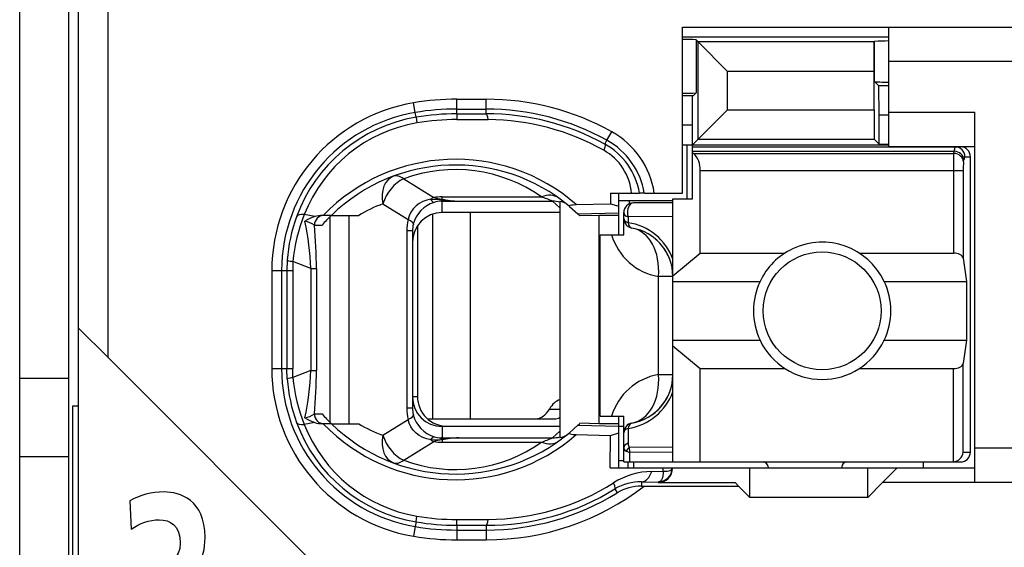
# Model space of a CAD drawing. Extents: x 0 to 184, y 0 to 176.
# Tile 4 of 14: x 0 to 10, y 66 to 71. Entities that reach past the tile are written whole.
import ezdxf

# ---------------------------------------------------------------- set-up
doc = ezdxf.new("R2010")
doc.units = 0
doc.header["$LTSCALE"] = 11.440369
doc.header["$MEASUREMENT"] = 0
doc.layers.get('0').update_dxf_attribs({"linetype": 'CONTINUOUS'})

msp = doc.modelspace()

# ---------------------------------------------------------------- linework, layer by layer
at = {"color": 7, "linetype": 'CONTINUOUS'}
for p, q in [((0.5014, 19.8008), (0.5014, 140.1995)), ((0.0016, 61.751), (0.0016, 96.7512)), ((0.6013, 57.6507), (0.6013, 74.451)), ((0.9014, 67.76), (0.9014, 74.451)), ((6.7515, 69.4357), (6.7515, 71.1258)), ((6.7515, 71.1258), (11.8013, 71.1258)), ((8.8513, 69.9111), (8.8513, 71.1258)), ((6.7515, 71.0259), (8.8513, 71.0259)), ((6.888, 70.9963), (6.888, 70.4561)), ((6.888, 70.9963), (6.9086, 70.9749)), ((8.7025, 70.9749), (8.7063, 70.9791)), ((8.7063, 70.5712), (8.7063, 70.9791)), ((6.9086, 69.9834), (6.9086, 70.9749)), ((6.9086, 70.9749), (7.2091, 70.6752)), ((8.7025, 70.9749), (6.9086, 70.9749)), ((8.7021, 70.6752), (8.7025, 70.9749)), ((11.8013, 70.7758), (8.8513, 70.7758)), ((7.2091, 70.2839), (7.2091, 70.6752)), ((8.7021, 70.6752), (7.2091, 70.6752)), ((8.7021, 70.2839), (8.7021, 70.6752)), ((8.75, 70.5271), (8.7063, 70.5712)), ((8.7514, 70.2273), (8.75, 70.5271)), ((8.8513, 70.5271), (8.75, 70.5271)), ((4.4516, 70.2425), (4.4516, 70.3913)), ((4.4516, 70.3913), (4.7513, 70.3913)), ((4.7513, 70.2432), (4.7513, 70.3913)), ((6.858, 70.4258), (6.7515, 70.4258)), ((6.8514, 70.1261), (6.8528, 70.4258)), ((6.858, 70.4258), (6.888, 70.4561)), ((4.0292, 70.2563), (4.0127, 70.3548)), ((4.4516, 70.2914), (4.7513, 70.2914)), ((6.8514, 69.9263), (7.2091, 70.2839)), ((7.2091, 70.2839), (8.7021, 70.2839)), ((8.7021, 70.2839), (8.7025, 69.9834)), ((4.0375, 70.2081), (4.0292, 70.2563)), ((4.0375, 70.2074), (4.0464, 70.1502)), ((4.4516, 70.2425), (4.7513, 70.2432)), ((4.4516, 70.2425), (4.4523, 70.184)), ((4.4523, 70.184), (4.772, 70.1832)), ((8.7514, 69.9345), (8.7514, 70.2273)), ((8.8513, 70.2273), (8.7514, 70.2273)), ((8.8513, 70.2611), (9.7264, 70.2611)), ((9.7264, 66.486), (9.7264, 70.2611)), ((6.8514, 70.1261), (6.7515, 70.1261)), ((6.8514, 69.3757), (6.8514, 70.1261)), ((5.9805, 69.9731), (6.0291, 70.0606)), ((6.9086, 69.9834), (8.7025, 69.9834)), ((8.7514, 69.9345), (8.7025, 69.9834)), ((5.9588, 69.9338), (5.9805, 69.9731)), ((6.7515, 69.9263), (8.8513, 69.9263)), ((6.7963, 69.3757), (6.7963, 69.9263)), ((6.8514, 69.9063), (9.5813, 69.9063)), ((8.7514, 69.9345), (8.8513, 69.9345)), ((8.8513, 69.9111), (9.7264, 69.9111)), ((6.8514, 69.8615), (9.5155, 69.8615)), ((6.8614, 69.8394), (6.8514, 69.8477)), ((6.8614, 69.8394), (9.5121, 69.8394)), ((9.5121, 69.8394), (9.5155, 69.8615)), ((9.6116, 69.7526), (9.6151, 69.7754)), ((9.6251, 69.8057), (9.6816, 69.8057)), ((9.6816, 66.796), (9.6816, 69.8057)), ((3.9114, 69.5804), (4.217, 69.3895)), ((6.9314, 68.8245), (6.9314, 69.6665)), ((6.9314, 69.6665), (9.6072, 69.6665)), ((9.5076, 69.6665), (9.5076, 68.8245)), ((9.6072, 69.6665), (9.6072, 68.7721)), ((4.1863, 69.3737), (4.1453, 69.364)), ((4.1863, 69.3737), (4.2924, 69.3688)), ((4.2924, 69.3688), (4.3014, 69.3723)), ((4.3014, 69.3723), (4.3014, 69.3964)), ((4.3014, 69.3964), (5.3135, 69.3964)), ((6.0153, 69.4357), (6.0163, 69.3268)), ((6.0153, 69.4357), (6.3133, 69.4357)), ((6.1014, 69.0112), (6.1014, 69.4357)), ((6.314, 69.4357), (6.315, 69.4357)), ((6.3612, 69.4357), (6.3154, 69.4357)), ((6.3615, 69.4357), (6.7515, 69.4357)), ((6.6516, 66.6961), (6.6516, 69.3757)), ((6.6516, 69.3757), (6.8514, 69.3757)), ((3.6992, 69.3261), (3.9565, 69.1656)), ((4.0082, 69.2744), (3.9851, 69.2407)), ((4.0368, 69.3041), (4.0082, 69.2744)), ((4.0699, 69.3289), (4.0368, 69.3041)), ((4.1064, 69.3489), (4.0699, 69.3289)), ((4.1453, 69.364), (4.1064, 69.3489)), ((4.2924, 69.3688), (4.2924, 69.3537)), ((4.3065, 69.3668), (4.2924, 69.3688)), ((4.3014, 69.3537), (4.2924, 69.3537)), ((4.3014, 69.2359), (4.3014, 69.3537)), ((4.3014, 69.3537), (4.4712, 69.3523)), ((4.3065, 69.3668), (4.3017, 69.3537)), ((4.4712, 69.3523), (5.4269, 69.3523)), ((5.5013, 69.2834), (5.4269, 69.3523)), ((5.5013, 69.3502), (5.5013, 66.9442)), ((5.6002, 69.2999), (5.6849, 69.2242)), ((5.6684, 69.3185), (6.0163, 69.3268)), ((6.0163, 69.3268), (6.1014, 69.302)), ((6.1008, 69.3612), (6.6516, 69.3612)), ((6.2058, 69.3612), (6.2058, 69.3247)), ((6.6516, 69.3358), (6.2513, 69.3358)), ((3.0057, 69.1959), (2.8996, 69.2166)), ((3.1752, 69.2083), (3.0822, 69.2083)), ((3.1631, 67.0978), (3.1631, 69.1966)), ((3.1755, 69.2083), (3.4532, 69.2083)), ((3.3574, 67.0861), (3.3574, 69.2083)), ((3.9676, 69.2042), (3.9565, 69.1656)), ((3.9851, 69.2407), (3.9676, 69.2042)), ((4.2049, 69.22), (4.2049, 67.1357)), ((5.5013, 69.2359), (4.3014, 69.2359)), ((4.5866, 69.2359), (4.5866, 67.1357)), ((5.6849, 69.2242), (6.1014, 69.2331)), ((5.6849, 69.2242), (5.7015, 69.2083)), ((5.7018, 69.2083), (5.7059, 69.2042)), ((5.9013, 69.2083), (5.7059, 69.2042)), ((5.9013, 67.0861), (5.9013, 69.2083)), ((6.1014, 69.2083), (5.9013, 69.2083)), ((6.1514, 69.0112), (6.1514, 69.2359)), ((6.1962, 69.1918), (6.1955, 69.1345)), ((6.6516, 69.1979), (6.1962, 69.1918)), ((3.0019, 69.1084), (3.0801, 69.1084)), ((4.0513, 69.1015), (4.0513, 67.361)), ((3.9428, 69.0498), (3.9428, 67.2446)), ((4.0013, 69.0498), (3.9428, 69.0498)), ((4.0013, 69.0498), (4.0013, 67.2446)), ((5.9116, 67.1612), (5.9116, 69.0112)), ((5.9116, 69.0112), (6.1514, 69.0112)), ((6.6516, 68.5937), (6.9314, 68.8245)), ((6.9314, 68.8245), (7.7933, 68.8245)), ((8.5495, 68.8245), (9.5076, 68.8245)), ((9.6072, 68.7721), (9.643, 68.5358)), ((2.7263, 68.7522), (2.7225, 68.6461)), ((2.7842, 68.7391), (2.7811, 68.6461)), ((2.9671, 68.6667), (2.7842, 68.7391)), ((2.5682, 68.6461), (2.5682, 67.6484)), ((2.5682, 68.6461), (2.7811, 68.6461)), ((2.6684, 68.6461), (2.6684, 67.6484)), ((2.7225, 68.6461), (2.7225, 67.6484)), ((2.7811, 68.6461), (2.7811, 67.6484)), ((2.9671, 68.6667), (2.9671, 67.6277)), ((2.9671, 68.6667), (3.0226, 68.6667)), ((3.0226, 68.6667), (3.0226, 67.6277)), ((6.5049, 67.5856), (6.5049, 68.5861)), ((6.6516, 68.5861), (6.5049, 68.5861)), ((6.6516, 68.5358), (7.5394, 68.5358)), ((8.8034, 68.5358), (9.643, 68.5358)), ((9.643, 68.5358), (9.643, 67.9357)), ((0.6017, 68.059), (0.9014, 67.76)), ((6.6516, 67.9357), (7.5394, 67.9357)), ((6.6516, 67.8785), (6.9314, 67.647)), ((8.8034, 67.9357), (9.643, 67.9357)), ((9.643, 67.9357), (9.6072, 67.7)), ((3.2014, 65.4593), (0.9014, 67.76)), ((9.6072, 66.796), (9.6072, 67.7)), ((2.5682, 67.6484), (2.7811, 67.6484)), ((2.7263, 67.5422), (2.7225, 67.6484)), ((2.7842, 67.5553), (2.7811, 67.6484)), ((2.9671, 67.6277), (2.7842, 67.5553)), ((2.9671, 67.6277), (3.0226, 67.6277)), ((6.6516, 67.5856), (6.5049, 67.5856)), ((6.9314, 66.6961), (6.9314, 67.647)), ((6.9314, 67.647), (7.7933, 67.647)), ((8.5495, 67.647), (9.5076, 67.647)), ((9.5076, 66.6961), (9.5076, 67.647)), ((0.0016, 67.5512), (0.5014, 67.5512)), ((0.5418, 64.8344), (0.5418, 67.2673)), ((0.5418, 67.2673), (0.6013, 67.2673)), ((4.0513, 67.361), (4.0013, 67.361)), ((3.0019, 67.186), (3.0801, 67.186)), ((4.0013, 67.2446), (3.9428, 67.2446)), ((5.3955, 67.2356), (5.5013, 67.2356)), ((3.0057, 67.0978), (2.8996, 67.0779)), ((3.1752, 67.0861), (3.0822, 67.0861)), ((3.1755, 67.0861), (3.4532, 67.0861)), ((3.6992, 66.9683), (3.9565, 67.1288)), ((3.9676, 67.0902), (3.9565, 67.1288)), ((3.9851, 67.0537), (3.9676, 67.0902)), ((4.1529, 67.1357), (5.4472, 67.1357)), ((5.6002, 66.9945), (5.6849, 67.0703)), ((5.6849, 67.0703), (5.7015, 67.0861)), ((5.6849, 67.0703), (6.1014, 67.0613)), ((5.7018, 67.0861), (5.7059, 67.0902)), ((5.9013, 67.0861), (5.7059, 67.0902)), ((6.1014, 67.0861), (5.9013, 67.0861)), ((5.9116, 67.1612), (6.1514, 67.1612)), ((6.1014, 66.6362), (6.1014, 67.1612)), ((6.1514, 66.6961), (6.1514, 67.1612)), ((4.0082, 67.02), (3.9851, 67.0537)), ((4.0368, 66.9903), (4.0082, 67.02)), ((4.0699, 66.9655), (4.0368, 66.9903)), ((4.3014, 67.0586), (4.3014, 66.9407)), ((5.5013, 67.0586), (4.3014, 67.0586)), ((4.3513, 67.0606), (5.5013, 67.0606)), ((5.5013, 67.011), (5.4269, 66.9421)), ((5.6684, 66.9759), (6.0163, 66.9676)), ((6.0132, 66.6362), (6.0163, 66.9676)), ((6.0163, 66.9676), (6.1014, 66.9924)), ((6.1014, 67.0606), (6.1514, 67.0606)), ((6.1955, 67.0372), (6.1979, 66.8877)), ((3.9114, 66.714), (4.217, 66.9049)), ((4.1064, 66.9456), (4.0699, 66.9655)), ((4.1453, 66.9304), (4.1064, 66.9456)), ((4.1863, 66.9208), (4.1453, 66.9304)), ((4.1863, 66.9208), (4.2924, 66.9256)), ((4.2924, 66.9256), (4.2924, 66.9407)), ((4.3014, 66.9407), (4.2924, 66.9407)), ((4.3065, 66.9276), (4.2924, 66.9256)), ((4.2924, 66.9256), (4.3014, 66.9221)), ((4.3014, 66.9407), (4.4712, 66.9421)), ((4.3014, 66.9221), (4.3014, 66.898)), ((4.3014, 66.898), (5.3135, 66.898)), ((4.3065, 66.9276), (4.3017, 66.9407)), ((4.4712, 66.9421), (5.4269, 66.9421)), ((6.1776, 66.805), (6.2134, 66.7933)), ((6.6516, 66.847), (6.2068, 66.8422)), ((6.6516, 66.7974), (6.2134, 66.7933)), ((6.2148, 66.6961), (6.2134, 66.7933)), ((9.6072, 66.796), (9.6816, 66.796)), ((11.8013, 66.836), (9.7264, 66.836)), ((0.0016, 66.7513), (0.5014, 66.7513)), ((6.1014, 66.7106), (6.1514, 66.7106)), ((6.1517, 66.6961), (9.5813, 66.6961)), ((6.1965, 66.6362), (6.1965, 66.6961)), ((6.2513, 66.6961), (6.2513, 66.6362)), ((9.2013, 66.6961), (9.2013, 66.6362)), ((6.0132, 66.6362), (9.7264, 66.6362)), ((6.4374, 66.6004), (6.5524, 66.6017)), ((6.5527, 66.579), (6.5514, 66.5583)), ((6.5524, 66.6017), (6.5531, 66.6362)), ((6.5524, 66.6017), (6.5527, 66.579)), ((6.5524, 66.6017), (6.5931, 66.6017)), ((6.5931, 66.6017), (6.6096, 66.6045)), ((6.6096, 66.6045), (6.623, 66.6086)), ((6.623, 66.6086), (6.6337, 66.6148)), ((6.6337, 66.6148), (6.6409, 66.6224)), ((6.6409, 66.6224), (6.6451, 66.6355)), ((7.4364, 66.3358), (7.4364, 66.6362)), ((7.6214, 66.6458), (7.6214, 66.6362)), ((8.3714, 66.6458), (8.3714, 66.6362)), ((8.6364, 66.3358), (8.6364, 66.6362)), ((8.9364, 66.6362), (8.7865, 66.486)), ((6.3319, 66.4943), (6.3319, 66.4508)), ((6.3319, 66.4943), (6.5014, 66.4922)), ((6.5104, 66.4935), (6.5014, 66.4922)), ((6.5014, 66.4922), (6.5014, 66.486)), ((6.5014, 66.486), (7.2866, 66.486)), ((6.5259, 66.5005), (6.5104, 66.4935)), ((6.5376, 66.5142), (6.5259, 66.5005)), ((6.5462, 66.5335), (6.5376, 66.5142)), ((6.5514, 66.5583), (6.5462, 66.5335)), ((7.3213, 66.4508), (7.2866, 66.486)), ((8.6364, 66.3358), (8.7865, 66.486)), ((11.8013, 66.486), (8.7865, 66.486)), ((6.0622, 66.4212), (6.0859, 66.3826)), ((6.3319, 66.4508), (7.3213, 66.4508)), ((7.3213, 66.4508), (7.4364, 66.3358)), ((8.6364, 66.3358), (7.4364, 66.3358)), ((4.0375, 66.0863), (4.0292, 66.0381)), ((4.0375, 66.087), (4.0464, 66.1442)), ((4.4516, 66.0519), (4.4523, 66.1105)), ((4.4523, 66.1105), (4.772, 66.1111)), ((4.0292, 66.0381), (4.0127, 65.9396)), ((4.4516, 66.0519), (4.4516, 65.9031)), ((4.4516, 66.0519), (4.7513, 66.0512)), ((4.4516, 66.003), (4.7513, 66.003)), ((4.7513, 66.0512), (4.7513, 65.9031)), ((4.4516, 65.9031), (4.7513, 65.9031))]:
    msp.add_line(p, q, dxfattribs=at)
for centre, radius, start, end in [((4.4531, 67.7166), 2.6747, 90.03281, 99.47823), ((4.752, 67.7604), 2.6309, 60.96119, 90.0153), ((4.3017, 68.6456), 1.7335, 99.5967, 179.9833), ((4.4511, 67.7407), 2.5507, 89.98957, 99.52108), ((4.7516, 67.7601), 2.5313, 60.95623, 90.00682), ((4.3018, 68.6458), 1.6333, 99.60507, 179.99225), ((4.2999, 68.6548), 1.5752, 99.5899, 159.96396), ((4.4531, 67.7192), 2.5233, 90.0344, 99.48081), ((4.4499, 67.7562), 2.4278, 89.94432, 99.56647), ((4.7567, 67.7528), 2.4904, 61.13747, 90.12303), ((4.7556, 67.7509), 2.4324, 60.65149, 89.61411), ((4.2968, 68.6714), 1.4998, 99.60945, 158.68555), ((5.6128, 69.3091), 0.859, 8.47117, 61.01731), ((5.616, 69.3139), 0.7082, 9.898, 61.08365), ((5.6142, 69.3101), 0.7575, 9.54301, 61.08067), ((4.4386, 67.9079), 1.8714, 48.91862, 135.9834), ((5.6753, 69.3836), 0.5585, 5.34835, 60.79104), ((6.7041, 69.6774), 0.2269, 357.25717, 45.83486), ((12.4081, 69.6838), 2.9006, 176.92401, 180.34146), ((4.4387, 67.9086), 1.8124, 50.14556, 134.18395), ((4.4384, 68.162), 1.5131, 54.66498, 110.38507), ((10.2044, 69.681), 0.5971, 173.11565, 181.39604), ((4.2123, 67.9392), 1.4788, 110.30254, 120.88541), ((4.5338, 71.0055), 1.6544, 262.10446, 267.83213), ((5.4831, 69.2005), 0.1508, 50.24965, 83.05407), ((6.2514, 69.2358), 0.1, 90.05364, 179.94636), ((4.334, 68.6426), 1.6114, 159.97072, 176.10139), ((4.4814, 68.5816), 1.7045, 158.12897, 174.69882), ((3.0821, 68.966), 0.2423, 89.99511, 108.39718), ((0.0439, 68.54), 2.926, 2.4827, 12.01432), ((2.8692, 68.9165), 0.2341, 55.37256, 81.02371), ((-1.9519, 68.6552), 4.9745, 0.13295, 5.22703), ((6.1115, 68.566), 0.5741, 19.80056, 81.58426), ((6.1517, 68.5858), 0.4999, 0.03814, 80.43604), ((6.6037, 69.176), 0.5981, 195.99246, 260.48694), ((6.1529, 68.5872), 0.4981, 40.1796, 60.37521), ((6.1442, 68.5819), 0.5081, 20.23359, 40.00069), ((8.1733, 68.2357), 0.7013, 154.66614, 205.33386), ((8.1723, 68.2357), 0.6988, 334.56998, 25.43002), ((8.1714, 68.2369), 0.7001, 205.48463, 334.51537), ((4.3017, 67.6489), 1.7336, 180.01657, 260.40228), ((4.3018, 67.6486), 1.6334, 180.00761, 260.39383), ((0.0538, 67.7532), 2.916, 347.96924, 357.53374), ((-1.952, 67.6392), 4.9746, 354.77306, 359.86738), ((6.6037, 66.9955), 0.5984, 99.50876, 163.92201), ((6.1517, 67.586), 0.5, 279.5702, 359.95966), ((4.3337, 67.6518), 1.6111, 183.89717, 200.03082), ((4.4811, 67.7127), 1.7042, 185.29958, 201.87263), ((6.1115, 67.6058), 0.5741, 278.41575, 340.19974), ((6.1446, 67.5896), 0.5077, 319.99114, 339.77458), ((4.3515, 67.3608), 0.3002, 179.95367, 269.97901), ((4.2972, 67.2444), 0.2959, 179.96875, 193.56554), ((6.1529, 67.5846), 0.4981, 299.62479, 319.8204), ((4.2999, 67.6396), 1.5753, 200.03536, 260.40871), ((4.2968, 67.623), 1.4998, 201.31288, 260.39212), ((3.0821, 67.3274), 0.2413, 251.53951, 270.01669), ((4.4386, 68.3856), 1.8708, 223.9984, 311.09966), ((4.4387, 68.3858), 1.8124, 225.81605, 309.85444), ((4.2135, 68.3577), 1.4816, 239.12459, 249.68746), ((4.4384, 68.1325), 1.5132, 249.61705, 305.3329), ((4.5334, 65.289), 1.6543, 92.15561, 97.88344), ((6.453, 65.8431), 0.7574, 91.18248, 122.31654), ((4.7571, 68.5363), 2.4252, 270.35102, 302.16015), ((6.3214, 65.9984), 0.4959, 88.79096, 121.52009), ((4.7524, 68.5356), 2.6325, 269.97733, 307.63432), ((4.7586, 68.5326), 2.4814, 269.83214, 301.69174), ((4.7511, 68.5396), 2.5366, 270.00594, 301.75279), ((4.4496, 68.5343), 2.4239, 260.42545, 270.06322), ((4.4511, 68.5537), 2.5507, 260.47892, 270.01043)]:
    msp.add_arc(centre, radius, start, end, dxfattribs=at)
for points in [[(6.888, 70.9963), (6.8425, 70.999), (6.797, 71.0004), (6.7515, 70.9998)], [(8.8513, 70.9846), (8.8031, 70.9846), (8.7545, 70.9832), (8.7063, 70.9798)], [(8.7063, 70.5705), (8.7545, 70.567), (8.8031, 70.565), (8.8513, 70.5657)], [(6.7515, 70.452), (6.797, 70.4513), (6.8425, 70.4527), (6.888, 70.4554)], [(4.772, 70.1832), (4.7665, 70.2205), (4.7592, 70.2425), (4.7513, 70.2432)], [(9.5245, 69.9063), (9.5186, 69.8918), (9.5155, 69.8767), (9.5162, 69.8615)], [(9.6251, 69.8057), (9.6251, 69.8615), (9.5806, 69.9063), (9.5255, 69.9063)], [(9.6816, 69.8057), (9.6816, 69.8615), (9.6368, 69.9063), (9.5813, 69.9063)], [(9.6116, 69.7526), (9.6092, 69.7995), (9.5655, 69.8374), (9.5121, 69.8394)], [(9.6151, 69.7754), (9.6127, 69.8215), (9.5689, 69.8594), (9.5155, 69.8615)], [(9.6241, 69.8063), (9.6182, 69.7967), (9.6155, 69.7864), (9.6158, 69.7754)], [(3.8067, 69.6072), (3.7188, 69.5748), (3.6744, 69.4591), (3.6992, 69.3261)], [(3.9114, 69.5804), (3.818, 69.5383), (3.7343, 69.4377), (3.6992, 69.3261)], [(3.9114, 69.5804), (3.8735, 69.6093), (3.837, 69.6182), (3.8067, 69.6072)], [(4.217, 69.3895), (4.2066, 69.3847), (4.1963, 69.3799), (4.1863, 69.3737)], [(4.187, 69.3737), (4.1932, 69.3592), (4.2049, 69.3468), (4.2197, 69.3399)], [(4.2166, 69.3895), (4.2445, 69.3812), (4.2728, 69.3757), (4.3014, 69.3723)], [(4.3014, 69.3964), (4.2731, 69.3964), (4.2449, 69.3943), (4.217, 69.3895)], [(4.3014, 69.3723), (4.3576, 69.3612), (4.4144, 69.3544), (4.4712, 69.3523)], [(5.4868, 69.3867), (5.4417, 69.4191), (5.379, 69.4226), (5.3135, 69.3964)], [(5.4269, 69.3523), (5.3897, 69.3682), (5.3518, 69.3833), (5.3135, 69.3964)], [(4.2201, 69.3406), (4.1164, 69.3082), (4.0368, 69.2242), (4.0093, 69.1194)], [(4.2924, 69.3537), (4.2676, 69.3523), (4.2435, 69.3482), (4.2201, 69.3406)], [(5.5013, 69.3433), (5.4772, 69.3495), (5.452, 69.3523), (5.4269, 69.3523)], [(2.8996, 69.2166), (2.8562, 69.2193), (2.8272, 69.211), (2.82, 69.1945)], [(3.0057, 69.1966), (2.9705, 69.1849), (2.9368, 69.169), (2.9061, 69.1483)], [(3.1004, 69.2083), (3.046, 69.2083), (3.0019, 69.1635), (3.0019, 69.1084)], [(3.1752, 69.2083), (3.1421, 69.1759), (3.1104, 69.1428), (3.0801, 69.1084)], [(4.3014, 69.2359), (4.1353, 69.2359), (4.0013, 69.1008), (4.0017, 68.9347)], [(6.1514, 69.2359), (6.1514, 69.2179), (6.1683, 69.2014), (6.1962, 69.1918)], [(6.1514, 69.1773), (6.1514, 69.1601), (6.1679, 69.1442), (6.1955, 69.1345)], [(6.1514, 69.1773), (6.1514, 69.1538), (6.1597, 69.1311), (6.1752, 69.1132)], [(3.9565, 69.1656), (3.9472, 69.1277), (3.9428, 69.0891), (3.9428, 69.0498)], [(4.0096, 69.1187), (4.0113, 69.1311), (3.9924, 69.1477), (3.9565, 69.1656)], [(4.0096, 69.1187), (4.0041, 69.0967), (4.0013, 69.0732), (4.0013, 69.0498)], [(6.1752, 69.1132), (6.1828, 69.1042), (6.1917, 69.0967), (6.202, 69.0905)], [(6.1955, 69.1345), (6.2007, 69.1029), (6.2155, 69.0822), (6.2348, 69.0787)], [(6.202, 69.0905), (6.212, 69.0849), (6.223, 69.0808), (6.2348, 69.0787)], [(6.5049, 68.5861), (6.5262, 68.8376), (6.4101, 69.0491), (6.2348, 69.0787)], [(9.6072, 68.7721), (9.6027, 68.8018), (9.5596, 68.8245), (9.5076, 68.8245)], [(2.726, 68.7515), (2.7445, 68.7446), (2.7642, 68.7405), (2.7842, 68.7398)], [(9.5076, 67.647), (9.5596, 67.647), (9.6027, 67.6704), (9.6072, 67.7)], [(6.2348, 67.093), (6.4101, 67.1226), (6.5262, 67.3341), (6.5049, 67.5856)], [(2.7842, 67.5546), (2.7642, 67.554), (2.7445, 67.5498), (2.726, 67.5429)], [(4.0017, 67.3597), (4.0013, 67.1936), (4.1353, 67.0586), (4.3014, 67.0586)], [(5.5016, 67.33), (5.4607, 67.3176), (5.4231, 67.2845), (5.3955, 67.2356)], [(2.9058, 67.146), (2.9406, 67.1523), (2.9733, 67.1653), (3.0022, 67.1853)], [(3.0019, 67.186), (3.0019, 67.1309), (3.046, 67.0861), (3.1004, 67.0861)], [(3.0801, 67.186), (3.1104, 67.1516), (3.1421, 67.1185), (3.1752, 67.0861)], [(3.9428, 67.2446), (3.9428, 67.2053), (3.9472, 67.1667), (3.9565, 67.1288)], [(3.9565, 67.1288), (3.9924, 67.1468), (4.0113, 67.1633), (4.0096, 67.175)], [(4.0093, 67.175), (4.0368, 67.0703), (4.1164, 66.9862), (4.2201, 66.9538)], [(5.2557, 67.1357), (5.3091, 67.1378), (5.3597, 67.1736), (5.3955, 67.2356)], [(2.82, 67.0999), (2.8272, 67.0834), (2.8562, 67.0751), (2.8996, 67.0779)], [(2.9061, 67.1454), (2.9368, 67.1254), (2.9705, 67.1095), (3.0057, 67.0978)], [(5.4472, 67.1357), (5.4655, 67.1364), (5.4837, 67.1412), (5.501, 67.1495)], [(6.2348, 67.093), (6.1865, 67.0847), (6.1514, 67.0434), (6.1514, 66.9945)], [(6.2348, 67.093), (6.2155, 67.0896), (6.2007, 67.0689), (6.1955, 67.0372)], [(3.6992, 66.9683), (3.6744, 66.8353), (3.7188, 66.7195), (3.8067, 66.6872)], [(3.6992, 66.9683), (3.7343, 66.8567), (3.818, 66.7561), (3.9114, 66.714)], [(5.5013, 66.9442), (5.5299, 66.9476), (5.5571, 66.9593), (5.5795, 66.9772)], [(6.1955, 67.0372), (6.1679, 67.0275), (6.1514, 67.0117), (6.1514, 66.9945)], [(4.1863, 66.9208), (4.1963, 66.9146), (4.2066, 66.9091), (4.217, 66.9049)], [(4.2197, 66.9545), (4.2049, 66.9476), (4.1932, 66.9352), (4.187, 66.9208)], [(4.3014, 66.9221), (4.2728, 66.9187), (4.2445, 66.9132), (4.2166, 66.9049)], [(4.217, 66.9049), (4.2449, 66.9001), (4.2731, 66.898), (4.3014, 66.898)], [(4.2201, 66.9538), (4.2435, 66.9462), (4.2676, 66.9421), (4.2924, 66.9407)], [(4.4712, 66.9421), (4.4144, 66.94), (4.3576, 66.9331), (4.3014, 66.9221)], [(5.3135, 66.898), (5.3518, 66.9111), (5.3897, 66.9263), (5.4269, 66.9421)], [(5.3135, 66.898), (5.379, 66.8718), (5.4417, 66.8753), (5.4868, 66.9076)], [(5.4269, 66.9421), (5.452, 66.9421), (5.4772, 66.9449), (5.5013, 66.9511)], [(6.1979, 66.8877), (6.169, 66.8773), (6.1514, 66.8601), (6.1514, 66.8415)], [(6.1979, 66.887), (6.1969, 66.8718), (6.2, 66.856), (6.2068, 66.8422)], [(6.1514, 66.8415), (6.1507, 66.825), (6.1614, 66.8098), (6.1776, 66.805)], [(6.2068, 66.8422), (6.1948, 66.8319), (6.1848, 66.8194), (6.1776, 66.805)], [(6.2068, 66.8422), (6.2076, 66.8257), (6.2096, 66.8098), (6.2134, 66.7933)], [(9.5076, 66.6961), (9.5603, 66.7017), (9.602, 66.743), (9.6075, 66.796)], [(9.5813, 66.6961), (9.6368, 66.6961), (9.6816, 66.7409), (9.6816, 66.796)], [(3.8067, 66.6872), (3.837, 66.6761), (3.8735, 66.6851), (3.9114, 66.714)], [(7.6214, 66.6458), (7.6214, 66.6734), (7.599, 66.6961), (7.5715, 66.6961)], [(8.4214, 66.6961), (8.3938, 66.6961), (8.3714, 66.6734), (8.3714, 66.6458)], [(6.3319, 66.4943), (6.3757, 66.4956), (6.416, 66.5363), (6.4374, 66.6004)], [(6.5014, 66.4922), (6.5807, 66.4922), (6.6451, 66.5563), (6.6451, 66.6362)], [(6.3319, 66.4508), (6.2451, 66.4515), (6.16, 66.4274), (6.0859, 66.3826)], [(4.0375, 66.0863), (4.1742, 66.0629), (4.3127, 66.0519), (4.4516, 66.0519)], [(4.7513, 66.0512), (4.7592, 66.0519), (4.7665, 66.074), (4.772, 66.1111)], [(4.0127, 65.9396), (4.1577, 65.9148), (4.3045, 65.9031), (4.4516, 65.9031)]]:
    msp.add_open_spline(points, degree=3, dxfattribs=at)
for points, knots in [([(5.9588, 69.9338), (5.9599, 69.9325), (5.9616, 69.9276), (5.9616, 69.9276), (5.9616, 69.9276), (5.9616, 69.9214), (5.9616, 69.9214), (5.9616, 69.9214), (5.9581, 69.9021), (5.9581, 69.9021), (5.9581, 69.9021), (5.9478, 69.8711), (5.9478, 69.8711)], [0, 0, 0, 0, 1, 1, 1, 2, 2, 2, 3, 3, 3, 4, 4, 4, 4]), ([(5.6002, 69.2999), (5.6002, 69.2999), (5.5974, 69.3034), (5.5974, 69.3034), (5.5971, 69.3048), (5.5974, 69.3061), (5.5974, 69.3061), (5.5981, 69.3075), (5.6002, 69.3089), (5.6002, 69.3089), (5.6002, 69.3089), (5.6054, 69.3116), (5.6054, 69.3116), (5.6054, 69.3116), (5.6208, 69.3151), (5.6208, 69.3151), (5.6208, 69.3151), (5.6353, 69.3165), (5.6353, 69.3165), (5.6353, 69.3165), (5.6684, 69.3185), (5.6684, 69.3185)], [0, 0, 0, 0, 1, 1, 1, 2, 2, 2, 3, 3, 3, 4, 4, 4, 5, 5, 5, 6, 6, 6, 7, 7, 7, 7]), ([(6.2513, 69.3358), (6.2175, 69.3358), (6.19, 69.291), (6.19, 69.2359), (6.19, 69.2207), (6.1921, 69.2055), (6.1962, 69.1918)], [0, 0, 0, 0, 1, 1, 1, 2, 2, 2, 2]), ([(8.8034, 68.5358), (8.6377, 68.8851), (8.2205, 69.0333), (7.8715, 68.8679), (7.7258, 68.799), (7.6087, 68.6812), (7.5394, 68.5358)], [0, 0, 0, 0, 1, 1, 1, 2, 2, 2, 2]), ([(8.7714, 68.2361), (8.7714, 68.5675), (8.5027, 68.8362), (8.1716, 68.8362), (7.8402, 68.8362), (7.5715, 68.5675), (7.5715, 68.2361), (7.5715, 67.9047), (7.8402, 67.6359), (8.1716, 67.6359), (8.5027, 67.6359), (8.7714, 67.9047), (8.7714, 68.2361), (8.7714, 68.2361), (8.7714, 68.2361), (8.7714, 68.2361)], [0, 0, 0, 0, 1, 1, 1, 2, 2, 2, 3, 3, 3, 4, 4, 4, 5, 5, 5, 5]), ([(5.6002, 66.9945), (5.6002, 66.9945), (5.5974, 66.991), (5.5974, 66.991), (5.5971, 66.9897), (5.5974, 66.9883), (5.5974, 66.9883), (5.5981, 66.9869), (5.6002, 66.9855), (5.6002, 66.9855), (5.6002, 66.9855), (5.6054, 66.9827), (5.6054, 66.9827), (5.6054, 66.9827), (5.6208, 66.9793), (5.6208, 66.9793), (5.6208, 66.9793), (5.6353, 66.9772), (5.6353, 66.9772), (5.6353, 66.9772), (5.6684, 66.9759), (5.6684, 66.9759)], [0, 0, 0, 0, 1, 1, 1, 2, 2, 2, 3, 3, 3, 4, 4, 4, 5, 5, 5, 6, 6, 6, 7, 7, 7, 7]), ([(6.5014, 66.486), (6.5827, 66.486), (6.6489, 66.5521), (6.6489, 66.6334), (6.6489, 66.6341), (6.6489, 66.6348), (6.6489, 66.6362)], [0, 0, 0, 0, 1, 1, 1, 2, 2, 2, 2]), ([(6.0622, 66.4212), (6.0632, 66.4226), (6.0646, 66.4267), (6.0646, 66.4267), (6.0646, 66.4267), (6.0643, 66.4336), (6.0643, 66.4336), (6.0643, 66.4336), (6.0598, 66.4522), (6.0598, 66.4522), (6.0598, 66.4522), (6.0481, 66.4832), (6.0481, 66.4832)], [0, 0, 0, 0, 1, 1, 1, 2, 2, 2, 3, 3, 3, 4, 4, 4, 4]), ([(1.0973, 64.895), (1.1838, 64.8461), (1.2776, 64.8123), (1.3767, 64.8123), (1.4814, 64.8123), (1.6418, 64.8847), (1.6418, 65.068), (1.6418, 65.2791), (1.5246, 65.3487), (1.3641, 65.3487), (1.3641, 65.3487), (1.2415, 65.3487), (1.2415, 65.3487), (1.2415, 65.3487), (1.2415, 65.6323), (1.2415, 65.6323), (1.2415, 65.6323), (1.3569, 65.6323), (1.3569, 65.6323), (1.5264, 65.6323), (1.6364, 65.7122), (1.6364, 65.8697), (1.6364, 66.0502), (1.5336, 66.107), (1.4201, 66.107), (1.3209, 66.107), (1.2253, 66.0732), (1.1369, 66.0112), (1.1369, 66.0112), (1.1224, 66.3003), (1.1224, 66.3003), (1.2235, 66.3571), (1.3443, 66.3905), (1.4742, 66.3905), (1.6292, 66.3905), (1.889, 66.313), (1.889, 65.9289), (1.889, 65.684), (1.7825, 65.5682), (1.6545, 65.4986), (1.6545, 65.4986), (1.6545, 65.4931), (1.6545, 65.4931), (1.8149, 65.4621), (1.8943, 65.2843), (1.8943, 65.0652), (1.8943, 64.6373), (1.622, 64.5288), (1.4128, 64.5288), (1.3028, 64.5288), (1.1765, 64.5495), (1.0828, 64.5884), (1.0828, 64.5884), (1.0973, 64.895), (1.0973, 64.895)], [0, 0, 0, 0, 1, 1, 1, 2, 2, 2, 3, 3, 3, 4, 4, 4, 5, 5, 5, 6, 6, 6, 7, 7, 7, 8, 8, 8, 9, 9, 9, 10, 10, 10, 11, 11, 11, 12, 12, 12, 13, 13, 13, 14, 14, 14, 15, 15, 15, 16, 16, 16, 17, 17, 17, 18, 18, 18, 18])]:
    msp.add_open_spline(points, degree=3, knots=knots, dxfattribs=at)

doc.saveas('drawing.dxf')
